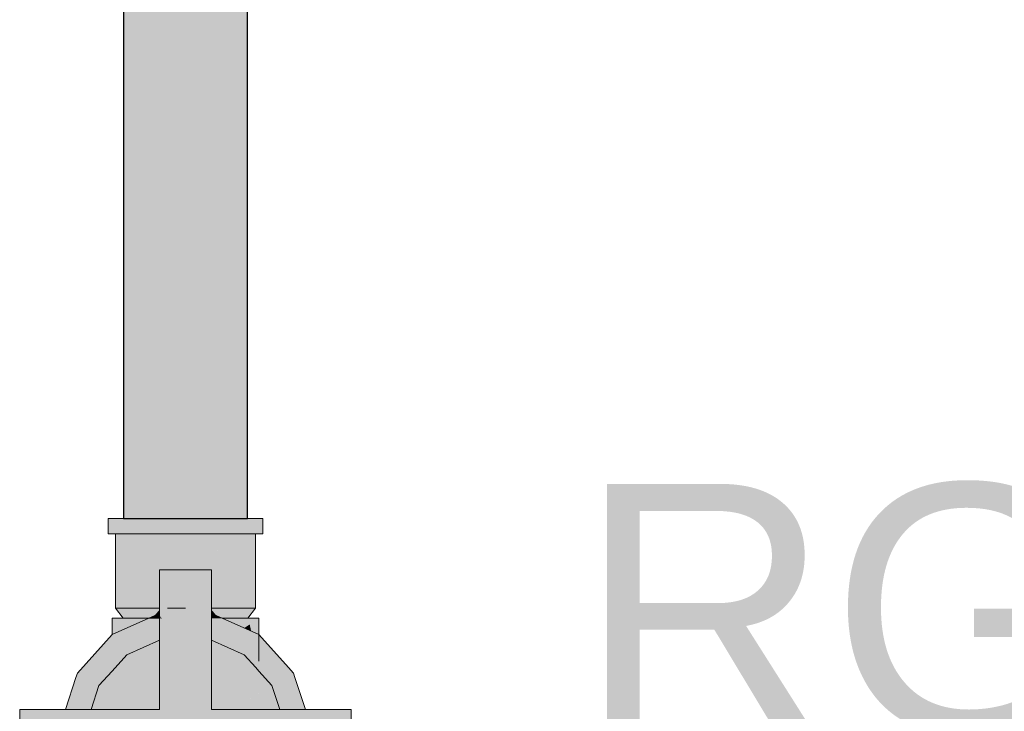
# Model space of a CAD drawing. Header units: millimetres. Extents: x -16331 to -10174, y -4135 to -3584.
# Tile 194 of 256: x -10304.449 to -10303.661, y -4012.391 to -4011.836. Entities that reach past the tile are written whole.
import ezdxf

# ---------------------------------------------------------------- set-up
doc = ezdxf.new("R2010")
doc.units = ezdxf.units.MM
doc.layers.add('AF-Condutos', color=4, linetype='Continuous')
doc.layers.add('Textos', color=7, linetype='Continuous')
doc.layers.add('AF-Registro', color=253, linetype='Continuous', lineweight=18)
doc.styles.add('Arial', font='arial.ttf', dxfattribs={"height": 100})

msp = doc.modelspace()

# ---------------------------------------------------------------- hatches: boundary and pattern name
at = {"layer": 'AF-Condutos', "linetype": 'Continuous'}
for points in [[(-10304.36429, -4011.01011), (-10304.36615, -4012.23611), (-10304.36398, -4012.23611), (-10304.36412, -4011.01011)], [(-10304.36615, -4012.23611), (-10304.36429, -4011.01011), (-10304.36615, -4011.01011)], [(-10304.26684, -4011.01011), (-10304.267, -4011.01011), (-10304.26887, -4011.01011), (-10304.26955, -4011.01011), (-10304.27033, -4011.01011), (-10304.27927, -4011.01011), (-10304.28036, -4011.01011), (-10304.28163, -4011.01011), (-10304.29609, -4011.01011), (-10304.29741, -4011.01011), (-10304.29894, -4011.01011), (-10304.31643, -4011.01011), (-10304.31775, -4011.01011), (-10304.31928, -4011.01011), (-10304.33676, -4011.01011), (-10304.33785, -4011.01011), (-10304.33912, -4011.01011), (-10304.35358, -4011.01011), (-10304.35426, -4011.01011), (-10304.35504, -4011.01011), (-10304.36398, -4011.01011), (-10304.36412, -4011.01011), (-10304.36398, -4012.23611), (-10304.35358, -4012.23611), (-10304.33676, -4012.23611), (-10304.31643, -4012.23611), (-10304.29609, -4012.23611), (-10304.27927, -4012.23611), (-10304.26887, -4012.23611), (-10304.2667, -4012.23611)], [(-10304.2667, -4012.23611), (-10304.2667, -4011.01011), (-10304.26684, -4011.01011)]]:
    msp.add_hatch(color=151, dxfattribs=at).paths.add_polyline_path(points)
at = {"layer": 'AF-Registro', "linetype": 'Continuous'}
for points in [[(-10304.37843, -4012.2484), (-10304.37631, -4012.2484), (-10304.37012, -4012.23611), (-10304.37631, -4012.23611), (-10304.37843, -4012.23611)], [(-10304.37315, -4012.24211), (-10304.37631, -4012.2484), (-10304.37243, -4012.2484), (-10304.37012, -4012.2484), (-10304.36027, -4012.2484), (-10304.36027, -4012.24211), (-10304.36508, -4012.24211), (-10304.37012, -4012.24211), (-10304.37125, -4012.24211), (-10304.37243, -4012.24211), (-10304.37125, -4012.24211), (-10304.37012, -4012.24211), (-10304.36508, -4012.24211), (-10304.36027, -4012.24211), (-10304.36027, -4012.23611), (-10304.37012, -4012.23611), (-10304.37243, -4012.24069)], [(-10304.27259, -4012.23611), (-10304.28543, -4012.23611), (-10304.30038, -4012.23611), (-10304.31643, -4012.23611), (-10304.33248, -4012.23611), (-10304.34743, -4012.23611), (-10304.36027, -4012.23611), (-10304.36027, -4012.24211), (-10304.3537, -4012.24211), (-10304.34743, -4012.24211), (-10304.33978, -4012.24211), (-10304.33248, -4012.24211), (-10304.32426, -4012.24211), (-10304.31643, -4012.24211), (-10304.30859, -4012.24211), (-10304.30038, -4012.24211), (-10304.30859, -4012.24211), (-10304.31643, -4012.24211), (-10304.32426, -4012.24211), (-10304.33248, -4012.24211), (-10304.33978, -4012.24211), (-10304.34743, -4012.24211), (-10304.3537, -4012.24211), (-10304.36027, -4012.24211), (-10304.36027, -4012.2484), (-10304.34743, -4012.2484), (-10304.33248, -4012.2484), (-10304.31643, -4012.2484), (-10304.30038, -4012.2484), (-10304.29273, -4012.24211), (-10304.28543, -4012.24211), (-10304.29273, -4012.24211), (-10304.30038, -4012.2484), (-10304.28543, -4012.2484), (-10304.27886, -4012.24211), (-10304.28543, -4012.2484), (-10304.27259, -4012.2484), (-10304.27259, -4012.24211)], [(-10304.25654, -4012.23611), (-10304.26043, -4012.23611), (-10304.26274, -4012.23611), (-10304.27259, -4012.23611), (-10304.27259, -4012.24211), (-10304.26755, -4012.24211), (-10304.26274, -4012.24211), (-10304.26155, -4012.24211), (-10304.26043, -4012.24211), (-10304.26155, -4012.24211), (-10304.26043, -4012.24382), (-10304.25956, -4012.24211), (-10304.26043, -4012.24382), (-10304.26155, -4012.24211), (-10304.26274, -4012.24211), (-10304.26755, -4012.24211), (-10304.27259, -4012.24211), (-10304.27259, -4012.2484), (-10304.26274, -4012.2484), (-10304.26043, -4012.2484), (-10304.25844, -4012.24211), (-10304.26043, -4012.2484), (-10304.25654, -4012.2484), (-10304.25654, -4012.24211)], [(-10304.25654, -4012.2484), (-10304.25443, -4012.2484), (-10304.25443, -4012.23611), (-10304.25654, -4012.23611)], [(-10304.37243, -4012.2484), (-10304.37243, -4012.30811), (-10304.37052, -4012.30811), (-10304.36493, -4012.30811), (-10304.36493, -4012.2484), (-10304.36999, -4012.2484), (-10304.37052, -4012.2484), (-10304.37225, -4012.2484)], [(-10304.36493, -4012.30811), (-10304.35603, -4012.30811), (-10304.34553, -4012.2484), (-10304.35603, -4012.2484), (-10304.35687, -4012.2484), (-10304.36493, -4012.2484)], [(-10304.34553, -4012.2484), (-10304.35603, -4012.30811), (-10304.34443, -4012.30811), (-10304.33221, -4012.2484), (-10304.34443, -4012.2484)], [(-10304.33813, -4012.27732), (-10304.34443, -4012.30811), (-10304.33723, -4012.30811), (-10304.33723, -4012.27732), (-10304.33464, -4012.27732), (-10304.33159, -4012.27732), (-10304.33092, -4012.27732), (-10304.33092, -4012.30811), (-10304.31643, -4012.30811), (-10304.32416, -4012.27732), (-10304.31714, -4012.27732), (-10304.31643, -4012.27732), (-10304.30966, -4012.27732), (-10304.30265, -4012.27732), (-10304.30193, -4012.27732), (-10304.29868, -4012.27732), (-10304.29563, -4012.2484), (-10304.30193, -4012.2484), (-10304.30332, -4012.2484), (-10304.31643, -4012.2484), (-10304.31781, -4012.2484), (-10304.33092, -4012.2484), (-10304.33221, -4012.2484), (-10304.33723, -4012.27292)], [(-10304.29563, -4012.27729), (-10304.29563, -4012.30811), (-10304.28972, -4012.2484), (-10304.29563, -4012.2484), (-10304.30193, -4012.30811)], [(-10304.28843, -4012.30811), (-10304.28843, -4012.27732), (-10304.28843, -4012.2484), (-10304.28972, -4012.2484), (-10304.29258, -4012.27732), (-10304.28909, -4012.27732), (-10304.29258, -4012.27732), (-10304.29563, -4012.30811)], [(-10304.2674, -4012.2484), (-10304.26793, -4012.2484), (-10304.27598, -4012.2484), (-10304.27683, -4012.2484), (-10304.28732, -4012.2484), (-10304.28843, -4012.2484), (-10304.28843, -4012.30811), (-10304.27683, -4012.30811), (-10304.26793, -4012.30811), (-10304.26233, -4012.30811)], [(-10304.26043, -4012.30811), (-10304.26043, -4012.2484), (-10304.26215, -4012.2484), (-10304.26233, -4012.2484), (-10304.2674, -4012.2484), (-10304.26233, -4012.30811)], [(-10304.31387, -4012.52917), (-10304.31643, -4012.54292), (-10304.29563, -4012.54292), (-10304.29563, -4012.51591), (-10304.29563, -4012.51211), (-10304.29563, -4012.50569), (-10304.30364, -4012.5074), (-10304.29563, -4012.50569), (-10304.29563, -4012.50411), (-10304.29563, -4012.49173), (-10304.30112, -4012.49572), (-10304.29563, -4012.49173), (-10304.29563, -4012.48569), (-10304.29563, -4012.43092), (-10304.30622, -4012.48795), (-10304.30868, -4012.50122), (-10304.30922, -4012.50411), (-10304.30776, -4012.50827), (-10304.30642, -4012.51211), (-10304.30317, -4012.52139), (-10304.30642, -4012.51211), (-10304.30776, -4012.50827), (-10304.30922, -4012.50411), (-10304.31008, -4012.50877), (-10304.31071, -4012.51211), (-10304.30538, -4012.523), (-10304.31071, -4012.51211), (-10304.31057, -4012.51136), (-10304.31052, -4012.51113), (-10304.31008, -4012.50877), (-10304.31294, -4012.50937), (-10304.31008, -4012.50877), (-10304.30922, -4012.50411), (-10304.31095, -4012.50287), (-10304.31267, -4012.50411), (-10304.31619, -4012.50667), (-10304.31708, -4012.50637), (-10304.31642, -4012.50684), (-10304.31485, -4012.50798), (-10304.31381, -4012.50956), (-10304.31485, -4012.50798), (-10304.31642, -4012.50684), (-10304.31742, -4012.50756), (-10304.31642, -4012.50684), (-10304.31708, -4012.50637), (-10304.31619, -4012.50667), (-10304.31267, -4012.50411), (-10304.31095, -4012.50287), (-10304.32018, -4012.50411), (-10304.31095, -4012.50287), (-10304.30922, -4012.50411), (-10304.30997, -4012.50215), (-10304.31441, -4012.49054), (-10304.31802, -4012.49045), (-10304.31032, -4012.50241), (-10304.31073, -4012.50271), (-10304.31032, -4012.50241), (-10304.31802, -4012.49045), (-10304.32283, -4012.49148), (-10304.31802, -4012.49045), (-10304.32664, -4012.48795), (-10304.32586, -4012.49212), (-10304.32059, -4012.50381), (-10304.32586, -4012.49212), (-10304.32417, -4012.50121), (-10304.32363, -4012.50411), (-10304.31771, -4012.50778), (-10304.31958, -4012.50914), (-10304.31457, -4012.50972), (-10304.31263, -4012.51092), (-10304.31457, -4012.50972), (-10304.31643, -4012.51012), (-10304.31727, -4012.51029), (-10304.31643, -4012.51012), (-10304.31457, -4012.50972), (-10304.31991, -4012.50938), (-10304.3201, -4012.50951), (-10304.31991, -4012.50938), (-10304.31457, -4012.50972), (-10304.31958, -4012.50914), (-10304.31771, -4012.50778), (-10304.32363, -4012.50411), (-10304.32277, -4012.50877), (-10304.32233, -4012.51113), (-10304.32229, -4012.51136), (-10304.32215, -4012.51211), (-10304.32277, -4012.50877), (-10304.33226, -4012.50675), (-10304.32277, -4012.50877), (-10304.32363, -4012.50411), (-10304.32417, -4012.50121), (-10304.32664, -4012.48795), (-10304.33102, -4012.48701), (-10304.32521, -4012.50045), (-10304.32763, -4012.4987), (-10304.32521, -4012.50045), (-10304.33102, -4012.48701), (-10304.32664, -4012.48795), (-10304.31802, -4012.49045), (-10304.31441, -4012.49054), (-10304.31643, -4012.49012), (-10304.31852, -4012.48967), (-10304.31643, -4012.49012), (-10304.31441, -4012.49054), (-10304.31502, -4012.48982), (-10304.31441, -4012.49054), (-10304.30997, -4012.50215), (-10304.30922, -4012.50411), (-10304.30868, -4012.50122), (-10304.30699, -4012.49212), (-10304.30622, -4012.48795), (-10304.30954, -4012.48865), (-10304.31472, -4012.48975), (-10304.30954, -4012.48865), (-10304.30622, -4012.48795), (-10304.30338, -4012.47266), (-10304.29563, -4012.43092), (-10304.23993, -4012.43092), (-10304.23808, -4012.43092), (-10304.22026, -4012.43092), (-10304.21549, -4012.43092), (-10304.21194, -4012.43092), (-10304.18363, -4012.43092), (-10304.18363, -4012.41035), (-10304.18363, -4012.41012), (-10304.20587, -4012.41425), (-10304.21876, -4012.41664), (-10304.21187, -4012.41536), (-10304.20718, -4012.41449), (-10304.20874, -4012.41276), (-10304.20985, -4012.41154), (-10304.2126, -4012.41311), (-10304.20985, -4012.41154), (-10304.21177, -4012.40941), (-10304.21365, -4012.40989), (-10304.21817, -4012.41105), (-10304.23117, -4012.41895), (-10304.23882, -4012.42037), (-10304.23839, -4012.41623), (-10304.23882, -4012.42037), (-10304.23127, -4012.41897), (-10304.23218, -4012.41618), (-10304.23264, -4012.41476), (-10304.23331, -4012.4127), (-10304.23264, -4012.41476), (-10304.23218, -4012.41618), (-10304.23127, -4012.41897), (-10304.22807, -4012.41359), (-10304.2237, -4012.40602), (-10304.23429, -4012.40969), (-10304.2237, -4012.40602), (-10304.22807, -4012.41359), (-10304.21741, -4012.40384), (-10304.22196, -4012.403), (-10304.23444, -4012.40922), (-10304.23783, -4012.41091), (-10304.23762, -4012.40894), (-10304.23783, -4012.41091), (-10304.23444, -4012.40922), (-10304.23487, -4012.40789), (-10304.23687, -4012.40175), (-10304.23487, -4012.40789), (-10304.23444, -4012.40922), (-10304.22196, -4012.403), (-10304.23671, -4012.40026), (-10304.23739, -4012.40013), (-10304.23726, -4012.40055), (-10304.23739, -4012.40013), (-10304.21741, -4012.40384), (-10304.22807, -4012.41359), (-10304.23127, -4012.41897), (-10304.23117, -4012.41895), (-10304.21817, -4012.41105), (-10304.21365, -4012.40989), (-10304.21177, -4012.40941), (-10304.21496, -4012.40586), (-10304.21579, -4012.40494), (-10304.21496, -4012.40586), (-10304.21177, -4012.40941), (-10304.20985, -4012.41154), (-10304.20874, -4012.41276), (-10304.20718, -4012.41449), (-10304.20587, -4012.41425), (-10304.18464, -4012.41031), (-10304.18504, -4012.40986), (-10304.20156, -4012.40679), (-10304.2155, -4012.4042), (-10304.21665, -4012.40399), (-10304.21695, -4012.40365), (-10304.21665, -4012.40399), (-10304.2155, -4012.4042), (-10304.18504, -4012.40986), (-10304.19764, -4012.39586), (-10304.19798, -4012.39549), (-10304.21584, -4012.40317), (-10304.21697, -4012.39966), (-10304.21735, -4012.40321), (-10304.2176, -4012.40293), (-10304.21735, -4012.40321), (-10304.21697, -4012.39966), (-10304.21584, -4012.40317), (-10304.19798, -4012.39549), (-10304.19764, -4012.39586), (-10304.18504, -4012.40986), (-10304.18464, -4012.41031), (-10304.18363, -4012.41012), (-10304.18363, -4012.38932), (-10304.20353, -4012.38932), (-10304.21589, -4012.38932), (-10304.22034, -4012.38932), (-10304.22985, -4012.38932), (-10304.22639, -4012.39316), (-10304.22985, -4012.38932), (-10304.24091, -4012.38932), (-10304.29563, -4012.38932), (-10304.29563, -4012.35563), (-10304.29563, -4012.33372), (-10304.31736, -4012.32404), (-10304.29563, -4012.33372), (-10304.29563, -4012.31611), (-10304.32579, -4012.30811), (-10304.32282, -4012.31611), (-10304.32037, -4012.3227), (-10304.30814, -4012.35563), (-10304.31925, -4012.32572), (-10304.32037, -4012.3227), (-10304.32282, -4012.31611), (-10304.32579, -4012.30811), (-10304.32618, -4012.30739), (-10304.32733, -4012.30527), (-10304.32618, -4012.30739), (-10304.32579, -4012.30811), (-10304.32608, -4012.30734), (-10304.32726, -4012.3052), (-10304.3324, -4012.29593), (-10304.32726, -4012.30519), (-10304.32608, -4012.30734), (-10304.32699, -4012.30489), (-10304.3299, -4012.29705), (-10304.33467, -4012.2842), (-10304.33723, -4012.27732), (-10304.33723, -4012.28703), (-10304.33232, -4012.29597), (-10304.33723, -4012.28703), (-10304.33723, -4012.29378), (-10304.32763, -4012.3056), (-10304.32943, -4012.3076), (-10304.32763, -4012.3056), (-10304.33723, -4012.29378), (-10304.33723, -4012.30811), (-10304.32989, -4012.30811), (-10304.32781, -4012.30811), (-10304.32989, -4012.30811), (-10304.33128, -4012.30966), (-10304.33156, -4012.30996), (-10304.33233, -4012.31083), (-10304.33156, -4012.30996), (-10304.33128, -4012.30966), (-10304.32989, -4012.30811), (-10304.33723, -4012.30811), (-10304.33723, -4012.31231), (-10304.33304, -4012.31044), (-10304.33723, -4012.31231), (-10304.33723, -4012.3152), (-10304.33723, -4012.31611), (-10304.33709, -4012.31611), (-10304.33654, -4012.3155), (-10304.33435, -4012.31307), (-10304.33662, -4012.31547), (-10304.33435, -4012.31307), (-10304.33654, -4012.3155), (-10304.33517, -4012.31611), (-10304.32642, -4012.32891), (-10304.32747, -4012.32937), (-10304.32924, -4012.33016), (-10304.31477, -4012.35563), (-10304.32924, -4012.33016), (-10304.32747, -4012.32937), (-10304.32642, -4012.32891), (-10304.33517, -4012.31611), (-10304.33723, -4012.31611), (-10304.33723, -4012.33372), (-10304.33723, -4012.35563), (-10304.33723, -4012.38932), (-10304.39547, -4012.40013), (-10304.39615, -4012.40026), (-10304.39599, -4012.40175), (-10304.39615, -4012.40026), (-10304.41089, -4012.403), (-10304.40752, -4012.40884), (-10304.4049, -4012.41337), (-10304.39738, -4012.40602), (-10304.4049, -4012.41337), (-10304.39783, -4012.40742), (-10304.39559, -4012.40553), (-10304.39783, -4012.40742), (-10304.4049, -4012.41337), (-10304.3991, -4012.41131), (-10304.4015, -4012.41869), (-10304.39513, -4012.4099), (-10304.4015, -4012.41869), (-10304.40156, -4012.41889), (-10304.39453, -4012.41566), (-10304.40156, -4012.41889), (-10304.40159, -4012.41897), (-10304.39403, -4012.42037), (-10304.40168, -4012.41895), (-10304.4015, -4012.41869), (-10304.3991, -4012.41131), (-10304.4049, -4012.41337), (-10304.40752, -4012.40884), (-10304.41089, -4012.403), (-10304.41544, -4012.40384), (-10304.41798, -4012.40613), (-10304.41544, -4012.40384), (-10304.39547, -4012.40013), (-10304.33723, -4012.38932), (-10304.39195, -4012.38932), (-10304.39439, -4012.39684), (-10304.39195, -4012.38932), (-10304.403, -4012.38932), (-10304.41588, -4012.39966), (-10304.41003, -4012.39714), (-10304.41183, -4012.39913), (-10304.41551, -4012.40321), (-10304.4162, -4012.40398), (-10304.4179, -4012.40587), (-10304.41879, -4012.40686), (-10304.42492, -4012.41367), (-10304.41999, -4012.4123), (-10304.41471, -4012.41084), (-10304.41999, -4012.4123), (-10304.42492, -4012.41367), (-10304.41879, -4012.40686), (-10304.4179, -4012.40587), (-10304.4162, -4012.40398), (-10304.41551, -4012.40321), (-10304.41183, -4012.39913), (-10304.41003, -4012.39714), (-10304.41588, -4012.39966), (-10304.403, -4012.38932), (-10304.41252, -4012.38932), (-10304.41697, -4012.38932), (-10304.42932, -4012.38932), (-10304.44641, -4012.4083), (-10304.44758, -4012.4096), (-10304.44641, -4012.4083), (-10304.42932, -4012.38932), (-10304.44923, -4012.38932), (-10304.44923, -4012.41012), (-10304.44781, -4012.40985), (-10304.41735, -4012.4042), (-10304.4313, -4012.40679), (-10304.44781, -4012.40985), (-10304.44923, -4012.41012), (-10304.44822, -4012.41031), (-10304.42699, -4012.41425), (-10304.42566, -4012.41449), (-10304.42098, -4012.41536), (-10304.4141, -4012.41664), (-10304.42699, -4012.41425), (-10304.44923, -4012.41012), (-10304.44923, -4012.41036), (-10304.4353, -4012.42048), (-10304.44923, -4012.41036), (-10304.44923, -4012.43092), (-10304.42093, -4012.43092), (-10304.41736, -4012.43092), (-10304.4126, -4012.43092), (-10304.39477, -4012.43092), (-10304.39292, -4012.43092), (-10304.33723, -4012.43092), (-10304.32126, -4012.47266), (-10304.33723, -4012.43092), (-10304.32948, -4012.47266), (-10304.33723, -4012.43092), (-10304.33723, -4012.47266), (-10304.33723, -4012.48569), (-10304.33723, -4012.49173), (-10304.33723, -4012.50411), (-10304.33627, -4012.5059), (-10304.33723, -4012.50411), (-10304.33723, -4012.50569), (-10304.33723, -4012.51211), (-10304.32687, -4012.52343), (-10304.33294, -4012.51211), (-10304.32687, -4012.52343), (-10304.33723, -4012.51211), (-10304.33723, -4012.51591), (-10304.3322, -4012.51956), (-10304.33723, -4012.51591), (-10304.33723, -4012.54292), (-10304.31643, -4012.54292), (-10304.31898, -4012.52916), (-10304.31837, -4012.53244), (-10304.31642, -4012.53102), (-10304.31837, -4012.53244), (-10304.31643, -4012.54292), (-10304.31448, -4012.53243), (-10304.31532, -4012.53022), (-10304.31448, -4012.53243)], [(-10304.29563, -4012.31611), (-10304.29625, -4012.31558), (-10304.30504, -4012.30811), (-10304.29625, -4012.31558), (-10304.29563, -4012.31611), (-10304.29654, -4012.31526), (-10304.29563, -4012.31611), (-10304.29563, -4012.31231), (-10304.30159, -4012.30965), (-10304.30344, -4012.30883), (-10304.30159, -4012.30965), (-10304.29563, -4012.31231), (-10304.29563, -4012.30811), (-10304.30298, -4012.30811), (-10304.30201, -4012.30919), (-10304.30298, -4012.30811), (-10304.3042, -4012.30811), (-10304.30298, -4012.30811), (-10304.31767, -4012.29179), (-10304.30298, -4012.30811), (-10304.29563, -4012.30811), (-10304.29563, -4012.28703), (-10304.29563, -4012.27732), (-10304.30437, -4012.27732), (-10304.33071, -4012.27732), (-10304.33723, -4012.27732), (-10304.3299, -4012.29705), (-10304.32579, -4012.30811), (-10304.29582, -4012.31606)], [(-10304.37243, -4012.30811), (-10304.36643, -4012.31611), (-10304.36276, -4012.31611), (-10304.35911, -4012.31611), (-10304.35545, -4012.31611), (-10304.35178, -4012.31611), (-10304.34578, -4012.31611), (-10304.34337, -4012.31504), (-10304.34125, -4012.3141), (-10304.33723, -4012.30931), (-10304.33723, -4012.30811), (-10304.34613, -4012.30811), (-10304.35603, -4012.30811), (-10304.36109, -4012.30811), (-10304.36617, -4012.30811)], [(-10304.33722, -4012.3123), (-10304.34578, -4012.31611), (-10304.33641, -4012.31611)], [(-10304.34125, -4012.3141), (-10304.33723, -4012.31231), (-10304.33723, -4012.30931)], [(-10304.29577, -4012.31611), (-10304.28707, -4012.31611), (-10304.29564, -4012.3123)], [(-10304.26453, -4012.30811), (-10304.26863, -4012.30811), (-10304.27273, -4012.30811), (-10304.27683, -4012.30811), (-10304.28673, -4012.30811), (-10304.29563, -4012.30811), (-10304.29563, -4012.30908), (-10304.29563, -4012.30931), (-10304.29161, -4012.31409), (-10304.28949, -4012.31504), (-10304.28707, -4012.31611), (-10304.28107, -4012.31611), (-10304.27741, -4012.31611), (-10304.27375, -4012.31611), (-10304.26922, -4012.31611), (-10304.26643, -4012.31611), (-10304.26043, -4012.30811)], [(-10304.29161, -4012.31409), (-10304.29563, -4012.30931), (-10304.29563, -4012.31231)], [(-10304.37522, -4012.31611), (-10304.37522, -4012.32923), (-10304.33709, -4012.31611), (-10304.36341, -4012.31611)], [(-10304.36345, -4012.34539), (-10304.33991, -4012.33491), (-10304.33723, -4012.33372), (-10304.33723, -4012.3267), (-10304.33723, -4012.31611), (-10304.34578, -4012.31611), (-10304.37521, -4012.32921)], [(-10304.33709, -4012.31611), (-10304.33517, -4012.31611), (-10304.33654, -4012.3155)], [(-10304.29563, -4012.31611), (-10304.29563, -4012.31628), (-10304.28707, -4012.31611)], [(-10304.2694, -4012.3454), (-10304.25765, -4012.32921), (-10304.28707, -4012.31611), (-10304.29563, -4012.31628), (-10304.29563, -4012.31639), (-10304.29563, -4012.31772), (-10304.29563, -4012.31777), (-10304.28547, -4012.33824), (-10304.28501, -4012.33845), (-10304.29548, -4012.31644), (-10304.27684, -4012.35563)], [(-10304.28547, -4012.33824), (-10304.29563, -4012.31777), (-10304.29563, -4012.33372)], [(-10304.25764, -4012.31611), (-10304.28707, -4012.31611), (-10304.26937, -4012.324)], [(-10304.26499, -4012.32106), (-10304.26937, -4012.324), (-10304.26384, -4012.32646)], [(-10304.25764, -4012.31611), (-10304.26499, -4012.32106), (-10304.25881, -4012.35011), (-10304.25764, -4012.35063), (-10304.25764, -4012.32923)], [(-10304.38571, -4012.37012), (-10304.36345, -4012.34539), (-10304.37521, -4012.32921), (-10304.40303, -4012.36012)], [(-10304.2694, -4012.3454), (-10304.26019, -4012.35563), (-10304.25765, -4012.32921)], [(-10304.26019, -4012.35563), (-10304.24641, -4012.35563), (-10304.23386, -4012.35563), (-10304.25765, -4012.32921), (-10304.25962, -4012.34975)], [(-10304.33723, -4012.38932), (-10304.33723, -4012.38761), (-10304.33723, -4012.38149), (-10304.33723, -4012.33372), (-10304.36345, -4012.3454), (-10304.37522, -4012.35847), (-10304.38571, -4012.37012), (-10304.37522, -4012.37617), (-10304.35245, -4012.38932)], [(-10304.28933, -4012.38932), (-10304.2804, -4012.38932), (-10304.25764, -4012.37617), (-10304.24714, -4012.37012), (-10304.25764, -4012.35846), (-10304.26019, -4012.35563), (-10304.26941, -4012.3454), (-10304.27684, -4012.35563), (-10304.25764, -4012.365), (-10304.27684, -4012.35563), (-10304.26941, -4012.3454), (-10304.29563, -4012.33372), (-10304.29563, -4012.33618), (-10304.29563, -4012.35563), (-10304.29563, -4012.38149), (-10304.29563, -4012.38932)], [(-10304.38571, -4012.37012), (-10304.40019, -4012.36175), (-10304.40303, -4012.36012), (-10304.40413, -4012.36351), (-10304.41252, -4012.38932), (-10304.40532, -4012.38932), (-10304.39195, -4012.38932)], [(-10304.23399, -4012.38473), (-10304.23476, -4012.38932), (-10304.22985, -4012.38932), (-10304.22312, -4012.38932), (-10304.2228, -4012.38932), (-10304.22041, -4012.38932), (-10304.22034, -4012.38932), (-10304.22872, -4012.36351), (-10304.22904, -4012.36337), (-10304.22872, -4012.36351), (-10304.22983, -4012.36012), (-10304.23386, -4012.35563), (-10304.24641, -4012.35563), (-10304.24456, -4012.35646), (-10304.24641, -4012.35563), (-10304.25764, -4012.35563), (-10304.26019, -4012.35563), (-10304.25862, -4012.35737), (-10304.25814, -4012.35791), (-10304.25764, -4012.35846), (-10304.25764, -4012.35746), (-10304.23812, -4012.35933), (-10304.25764, -4012.35746), (-10304.25764, -4012.35846), (-10304.24714, -4012.37012), (-10304.23266, -4012.36175), (-10304.24714, -4012.37012), (-10304.24091, -4012.38932), (-10304.23556, -4012.38932), (-10304.23476, -4012.38932), (-10304.23028, -4012.36281)], [(-10304.38571, -4012.37012), (-10304.39195, -4012.38932), (-10304.35245, -4012.38932)], [(-10304.24714, -4012.37012), (-10304.2804, -4012.38932), (-10304.24091, -4012.38932)]]:
    msp.add_hatch(color=254, dxfattribs=at).paths.add_polyline_path(points)

# ---------------------------------------------------------------- linework, layer by layer
at = {"layer": 'AF-Condutos'}
for p, q in [((-10304.36615, -4011.01011), (-10304.36615, -4012.23611)), ((-10304.2667, -4012.23611), (-10304.2667, -4011.01011)), ((-10304.36615, -4012.23611), (-10304.36398, -4012.23611)), ((-10304.36398, -4012.23611), (-10304.35358, -4012.23611)), ((-10304.35358, -4012.23611), (-10304.33676, -4012.23611)), ((-10304.33676, -4012.23611), (-10304.31643, -4012.23611)), ((-10304.31643, -4012.23611), (-10304.29609, -4012.23611)), ((-10304.29609, -4012.23611), (-10304.27927, -4012.23611)), ((-10304.27927, -4012.23611), (-10304.26887, -4012.23611)), ((-10304.26887, -4012.23611), (-10304.2667, -4012.23611))]:
    msp.add_line(p, q, dxfattribs=at)
at = {"layer": 'AF-Registro'}
for p, q in [((-10304.37843, -4012.23611), (-10304.37843, -4012.2484)), ((-10304.37631, -4012.23611), (-10304.37843, -4012.23611)), ((-10304.37012, -4012.23611), (-10304.37631, -4012.23611)), ((-10304.36027, -4012.23611), (-10304.37012, -4012.23611)), ((-10304.34743, -4012.23611), (-10304.36027, -4012.23611)), ((-10304.33248, -4012.23611), (-10304.34743, -4012.23611)), ((-10304.31643, -4012.23611), (-10304.33248, -4012.23611)), ((-10304.30038, -4012.23611), (-10304.31643, -4012.23611)), ((-10304.28543, -4012.23611), (-10304.30038, -4012.23611)), ((-10304.27259, -4012.23611), (-10304.28543, -4012.23611)), ((-10304.26274, -4012.23611), (-10304.27259, -4012.23611)), ((-10304.26043, -4012.23611), (-10304.26274, -4012.23611)), ((-10304.25654, -4012.23611), (-10304.26043, -4012.23611)), ((-10304.25443, -4012.23611), (-10304.25654, -4012.23611)), ((-10304.25443, -4012.2484), (-10304.25443, -4012.23611)), ((-10304.37843, -4012.2484), (-10304.37631, -4012.2484)), ((-10304.37631, -4012.2484), (-10304.37243, -4012.2484)), ((-10304.37243, -4012.2484), (-10304.37012, -4012.2484)), ((-10304.37243, -4012.2484), (-10304.37243, -4012.30811)), ((-10304.37012, -4012.2484), (-10304.36027, -4012.2484)), ((-10304.36027, -4012.2484), (-10304.34743, -4012.2484)), ((-10304.34743, -4012.2484), (-10304.33248, -4012.2484)), ((-10304.33248, -4012.2484), (-10304.31643, -4012.2484)), ((-10304.31643, -4012.2484), (-10304.30038, -4012.2484)), ((-10304.30038, -4012.2484), (-10304.28543, -4012.2484)), ((-10304.28543, -4012.2484), (-10304.27259, -4012.2484)), ((-10304.27259, -4012.2484), (-10304.26274, -4012.2484)), ((-10304.26274, -4012.2484), (-10304.26043, -4012.2484)), ((-10304.26043, -4012.2484), (-10304.25654, -4012.2484)), ((-10304.26043, -4012.30811), (-10304.26043, -4012.2484)), ((-10304.25654, -4012.2484), (-10304.25443, -4012.2484)), ((-10304.33071, -4012.27732), (-10304.33723, -4012.27732)), ((-10304.33723, -4012.27732), (-10304.33723, -4012.28703)), ((-10304.30437, -4012.27732), (-10304.33071, -4012.27732)), ((-10304.29563, -4012.27732), (-10304.30437, -4012.27732)), ((-10304.29563, -4012.28703), (-10304.29563, -4012.27732)), ((-10304.33723, -4012.28703), (-10304.33723, -4012.29378)), ((-10304.29563, -4012.30811), (-10304.29563, -4012.28703)), ((-10304.33723, -4012.29378), (-10304.33723, -4012.30811)), ((-10304.37243, -4012.30811), (-10304.37052, -4012.30811)), ((-10304.36617, -4012.30811), (-10304.37243, -4012.30811)), ((-10304.37243, -4012.30811), (-10304.36643, -4012.31611)), ((-10304.37052, -4012.30811), (-10304.36493, -4012.30811)), ((-10304.36109, -4012.30811), (-10304.36617, -4012.30811)), ((-10304.36493, -4012.30811), (-10304.35603, -4012.30811)), ((-10304.35603, -4012.30811), (-10304.36109, -4012.30811)), ((-10304.35603, -4012.30811), (-10304.34443, -4012.30811)), ((-10304.34613, -4012.30811), (-10304.35603, -4012.30811)), ((-10304.33723, -4012.30811), (-10304.34613, -4012.30811)), ((-10304.33722, -4012.3123), (-10304.34578, -4012.31611)), ((-10304.34443, -4012.30811), (-10304.33723, -4012.30811)), ((-10304.33723, -4012.30811), (-10304.33723, -4012.31231)), ((-10304.33723, -4012.31231), (-10304.33723, -4012.3152)), ((-10304.33092, -4012.30811), (-10304.31643, -4012.30811)), ((-10304.28707, -4012.31611), (-10304.29564, -4012.3123)), ((-10304.29563, -4012.31231), (-10304.29563, -4012.30811)), ((-10304.29563, -4012.30811), (-10304.28843, -4012.30811)), ((-10304.28673, -4012.30811), (-10304.29563, -4012.30811)), ((-10304.29563, -4012.31611), (-10304.29563, -4012.31231)), ((-10304.28843, -4012.30811), (-10304.27683, -4012.30811)), ((-10304.27683, -4012.30811), (-10304.28673, -4012.30811)), ((-10304.27683, -4012.30811), (-10304.26793, -4012.30811)), ((-10304.27273, -4012.30811), (-10304.27683, -4012.30811)), ((-10304.26863, -4012.30811), (-10304.27273, -4012.30811)), ((-10304.26453, -4012.30811), (-10304.26863, -4012.30811)), ((-10304.26793, -4012.30811), (-10304.26233, -4012.30811)), ((-10304.26643, -4012.31611), (-10304.26043, -4012.30811)), ((-10304.26043, -4012.30811), (-10304.26453, -4012.30811)), ((-10304.26233, -4012.30811), (-10304.26043, -4012.30811)), ((-10304.36341, -4012.31611), (-10304.37522, -4012.31611)), ((-10304.37522, -4012.31611), (-10304.37522, -4012.32923)), ((-10304.34578, -4012.31611), (-10304.37521, -4012.32921)), ((-10304.36643, -4012.31611), (-10304.36276, -4012.31611)), ((-10304.33709, -4012.31611), (-10304.36341, -4012.31611)), ((-10304.36276, -4012.31611), (-10304.35911, -4012.31611)), ((-10304.35911, -4012.31611), (-10304.35545, -4012.31611)), ((-10304.35545, -4012.31611), (-10304.35178, -4012.31611)), ((-10304.35178, -4012.31611), (-10304.34578, -4012.31611)), ((-10304.33723, -4012.3152), (-10304.33723, -4012.31611)), ((-10304.33723, -4012.31611), (-10304.33723, -4012.33372)), ((-10304.29563, -4012.33372), (-10304.29563, -4012.31611)), ((-10304.25765, -4012.32921), (-10304.28707, -4012.31611)), ((-10304.25764, -4012.31611), (-10304.28707, -4012.31611)), ((-10304.28707, -4012.31611), (-10304.28107, -4012.31611)), ((-10304.28107, -4012.31611), (-10304.27741, -4012.31611)), ((-10304.27741, -4012.31611), (-10304.27375, -4012.31611)), ((-10304.27375, -4012.31611), (-10304.26922, -4012.31611)), ((-10304.26922, -4012.31611), (-10304.26643, -4012.31611)), ((-10304.25764, -4012.32923), (-10304.25764, -4012.31611)), ((-10304.37521, -4012.32921), (-10304.40303, -4012.36012)), ((-10304.23386, -4012.35563), (-10304.25765, -4012.32921)), ((-10304.25764, -4012.35063), (-10304.25764, -4012.32923)), ((-10304.33723, -4012.33372), (-10304.36345, -4012.3454)), ((-10304.33723, -4012.33372), (-10304.33723, -4012.35563)), ((-10304.29563, -4012.35563), (-10304.29563, -4012.33372)), ((-10304.26941, -4012.3454), (-10304.29563, -4012.33372)), ((-10304.36345, -4012.3454), (-10304.37522, -4012.35847)), ((-10304.26019, -4012.35563), (-10304.26941, -4012.3454)), ((-10304.40303, -4012.36012), (-10304.40413, -4012.36351)), ((-10304.37522, -4012.35847), (-10304.38571, -4012.37012)), ((-10304.33723, -4012.35563), (-10304.33723, -4012.38932)), ((-10304.29563, -4012.38932), (-10304.29563, -4012.35563)), ((-10304.25764, -4012.35846), (-10304.26019, -4012.35563)), ((-10304.24714, -4012.37012), (-10304.25764, -4012.35846)), ((-10304.22983, -4012.36012), (-10304.23386, -4012.35563)), ((-10304.22872, -4012.36351), (-10304.22983, -4012.36012)), ((-10304.40413, -4012.36351), (-10304.41252, -4012.38932)), ((-10304.22034, -4012.38932), (-10304.22872, -4012.36351)), ((-10304.38571, -4012.37012), (-10304.39195, -4012.38932)), ((-10304.24091, -4012.38932), (-10304.24714, -4012.37012)), ((-10304.44923, -4012.38932), (-10304.44923, -4012.41012)), ((-10304.42932, -4012.38932), (-10304.44923, -4012.38932)), ((-10304.41697, -4012.38932), (-10304.42932, -4012.38932)), ((-10304.41252, -4012.38932), (-10304.41697, -4012.38932)), ((-10304.403, -4012.38932), (-10304.41252, -4012.38932)), ((-10304.39195, -4012.38932), (-10304.403, -4012.38932)), ((-10304.33723, -4012.38932), (-10304.39195, -4012.38932)), ((-10304.24091, -4012.38932), (-10304.29563, -4012.38932)), ((-10304.22985, -4012.38932), (-10304.24091, -4012.38932)), ((-10304.22034, -4012.38932), (-10304.22985, -4012.38932)), ((-10304.21589, -4012.38932), (-10304.22034, -4012.38932)), ((-10304.20353, -4012.38932), (-10304.21589, -4012.38932)), ((-10304.18363, -4012.38932), (-10304.20353, -4012.38932)), ((-10304.18363, -4012.41012), (-10304.18363, -4012.38932))]:
    msp.add_line(p, q, dxfattribs=at)

# ---------------------------------------------------------------- texts
at = {"layer": 'Textos', "insert": (-10304.0016, -4012.4113), "char_height": 0.2, "width": 0.8384146, "attachment_point": 7, "line_spacing_factor": 0.6, "style": 'Arial'}
msp.add_mtext('RG', dxfattribs=at)

doc.saveas('drawing.dxf')
